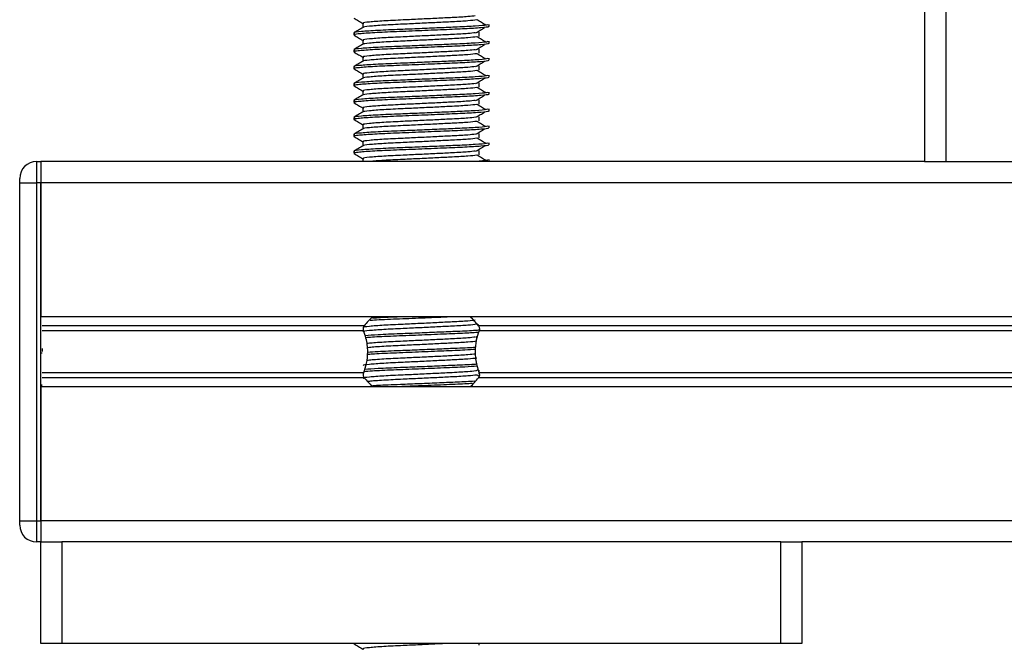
# Model space of a CAD drawing. Header units: millimetres. Extents: x 0 to 420, y 0 to 297.
# Tile 52 of 79: x 287.42 to 293.24, y 198.97 to 202.67. Entities that reach past the tile are written whole.
import ezdxf

# ---------------------------------------------------------------- set-up
doc = ezdxf.new("R2010")
doc.units = ezdxf.units.MM

msp = doc.modelspace()

# ---------------------------------------------------------------- linework, layer by layer
at = {"color": 7, "linetype": 'Continuous', "lineweight": 25}
for p, q in [((292.76566, 233.2057), (292.76566, 201.8307)), ((292.89066, 233.2057), (292.89066, 201.8307)), ((289.44478, 202.6482), (289.44478, 202.62372)), ((290.19066, 202.62937), (290.19066, 202.64185)), ((289.39066, 202.59184), (289.39066, 202.57935)), ((290.13308, 202.57097), (290.13308, 202.59597)), ((289.44478, 202.5482), (289.44478, 202.52372)), ((290.19066, 202.52937), (290.19066, 202.54185)), ((289.39066, 202.49184), (289.39066, 202.47935)), ((290.13308, 202.47097), (290.13308, 202.49597)), ((289.44478, 202.4482), (289.44478, 202.42372)), ((290.19066, 202.42937), (290.19066, 202.44185)), ((289.39066, 202.39184), (289.39066, 202.37935)), ((289.44478, 202.3482), (289.44478, 202.32372)), ((290.13308, 202.37097), (290.13308, 202.39597)), ((289.39066, 202.29184), (289.39066, 202.27935)), ((290.13308, 202.27097), (290.13308, 202.29597)), ((290.19066, 202.32937), (290.19066, 202.34185)), ((289.44478, 202.2482), (289.44478, 202.22372)), ((290.19066, 202.22937), (290.19066, 202.24185)), ((289.39066, 202.19184), (289.39066, 202.17935)), ((290.13308, 202.17097), (290.13308, 202.19597)), ((289.44478, 202.1482), (289.44478, 202.12372)), ((290.19066, 202.12937), (290.19066, 202.14185)), ((289.39066, 202.09184), (289.39066, 202.07935)), ((290.13308, 202.07097), (290.13308, 202.09597)), ((289.44478, 202.0482), (289.44478, 202.02372)), ((290.19066, 202.02937), (290.19066, 202.04185)), ((289.39066, 201.99184), (289.39066, 201.97935)), ((289.44478, 201.9482), (289.44478, 201.92372)), ((290.13308, 201.97097), (290.13308, 201.99597)), ((290.19066, 201.92937), (290.19066, 201.94185)), ((289.39066, 201.89184), (289.39066, 201.87935)), ((290.13308, 201.87097), (290.13308, 201.89597)), ((287.51566, 201.8307), (287.51566, 201.7057)), ((287.51566, 201.8307), (287.54066, 201.8307)), ((292.76566, 201.8307), (287.54066, 201.8307)), ((287.54066, 201.8307), (287.54066, 201.7057)), ((287.54066, 201.8307), (287.54066, 201.7057)), ((289.44478, 201.8482), (289.44478, 201.8307)), ((290.19066, 201.8307), (290.19066, 201.84185)), ((292.76566, 201.8307), (292.89066, 201.8307)), ((292.89066, 201.8307), (293.68316, 201.8307)), ((287.41566, 201.7057), (287.41566, 201.7307)), ((287.41566, 199.7057), (287.41566, 201.7057)), ((287.41566, 201.7057), (287.51566, 201.7057)), ((287.51566, 201.7057), (287.51566, 199.7057)), ((287.54066, 201.7057), (287.51566, 201.7057)), ((287.54066, 201.7057), (287.54066, 200.9132)), ((287.54066, 199.7057), (287.54066, 201.7057)), ((296.11566, 201.7057), (287.54066, 201.7057)), ((296.11566, 200.9132), (287.54066, 200.9132)), ((289.45316, 200.859), (287.54816, 200.859)), ((290.12867, 200.86303), (290.12016, 200.86824)), ((296.11566, 200.859), (290.12816, 200.859)), ((289.44957, 200.8303), (287.54816, 200.8303)), ((290.11325, 200.79225), (290.12237, 200.79784)), ((296.11566, 200.8303), (290.13175, 200.8303)), ((287.54816, 200.72571), (287.54816, 200.70689)), ((287.54816, 200.69814), (287.54066, 200.69814)), ((289.44957, 200.58111), (287.54816, 200.58111)), ((289.45316, 200.5524), (287.54816, 200.5524)), ((290.11325, 200.59225), (290.12593, 200.60003)), ((290.13099, 200.56161), (290.12016, 200.56824)), ((296.11566, 200.5524), (290.12816, 200.5524)), ((296.11566, 200.58111), (290.13175, 200.58111)), ((290.13308, 200.5748), (290.13308, 200.59597)), ((287.54816, 200.50809), (287.54066, 200.50809)), ((287.54066, 200.50445), (287.54816, 200.50445)), ((296.11566, 200.4982), (287.54066, 200.4982)), ((287.54066, 200.4982), (287.54066, 199.7057)), ((287.41566, 199.7057), (287.51566, 199.7057)), ((287.41566, 199.6807), (287.41566, 199.7057)), ((287.51566, 199.7057), (287.54066, 199.7057)), ((287.51566, 199.7057), (287.51566, 199.5807)), ((287.54066, 199.7057), (287.54066, 199.5807)), ((287.54066, 199.7057), (287.54066, 199.5807)), ((296.11566, 199.7057), (287.54066, 199.7057)), ((287.54066, 199.5807), (287.51566, 199.5807)), ((287.54066, 198.9807), (287.54066, 199.5807)), ((287.54066, 199.5807), (287.66566, 199.5807)), ((287.66566, 199.5807), (287.66566, 198.9807)), ((291.91566, 199.5807), (287.66566, 199.5807)), ((291.91566, 198.9807), (291.91566, 199.5807)), ((291.91566, 199.5807), (292.04066, 199.5807)), ((298.39066, 199.5807), (292.04066, 199.5807)), ((292.04066, 199.5807), (292.04066, 198.9807)), ((287.66566, 198.9807), (287.54066, 198.9807)), ((291.91566, 198.9807), (287.66566, 198.9807)), ((289.39066, 198.9807), (289.39066, 198.97935)), ((289.39216, 198.9807), (289.39759, 198.97826)), ((290.13308, 198.97097), (290.13308, 198.9807)), ((292.04066, 198.9807), (291.91566, 198.9807))]:
    msp.add_line(p, q, dxfattribs=at)
for centre, radius, start, end in [((287.51566, 201.7307), 0.1, 90, 180), ((289.79066, 200.6007), 0.425, 132.667925, 142.572122), ((289.79066, 200.6007), 0.425, 37.427878, 47.332075), ((289.79066, 200.8107), 0.425, 217.427878, 226.783919), ((289.79066, 200.8107), 0.425, 312.667925, 322.572122), ((287.51566, 199.6807), 0.1, 180, 270)]:
    msp.add_arc(centre, radius, start, end, dxfattribs=at)
for points, knots in [([(290.18587, 202.64185), (290.1848, 202.64043), (290.18227, 202.6371), (290.11569, 202.6312), (290.01404, 202.62616), (289.89742, 202.62124), (289.78059, 202.61631), (289.65297, 202.61111), (289.52555, 202.60601), (289.43059, 202.5993), (289.38627, 202.59485), (289.3945, 202.59234), (289.39615, 202.59184)], [0, 0, 0, 0, 0.0884831, 0.2078733, 0.3229232, 0.4145941, 0.508708, 0.6012919, 0.7217331, 0.8471304, 0.9694726, 1, 1, 1, 1]), ([(289.39161, 202.67836), (289.40065, 202.67313), (289.41838, 202.66287), (289.4361, 202.65261), (289.44478, 202.64758)], [0, 0, 0, 0, 0.51023729, 1, 1, 1, 1]), ([(290.11865, 202.66826), (290.10346, 202.66632), (290.07237, 202.66234), (289.98313, 202.65741), (289.88314, 202.65249), (289.7819, 202.64756), (289.67167, 202.64236), (289.56116, 202.63726), (289.48032, 202.63055), (289.44195, 202.62647), (289.44688, 202.62434), (289.44717, 202.62422)], [0, 0, 0, 0, 0.1249493, 0.2558292, 0.3601144, 0.4671821, 0.5725071, 0.7095196, 0.8521762, 0.9913534, 1, 1, 1, 1]), ([(290.10939, 202.69227), (290.09666, 202.69067), (290.06777, 202.68703), (289.98295, 202.68241), (289.88318, 202.67749), (289.7819, 202.67256), (289.67162, 202.66736), (289.56141, 202.66226), (289.47934, 202.65555), (289.44102, 202.65111), (289.44808, 202.64861), (289.44946, 202.64812)], [0, 0, 0, 0, 0.1028652, 0.233268, 0.3371731, 0.4438505, 0.5487917, 0.6853047, 0.8274414, 0.9661113, 1, 1, 1, 1]), ([(290.17124, 202.63693), (290.16274, 202.64215), (290.14573, 202.65259), (290.12868, 202.66302), (290.12016, 202.66824)], [0, 0, 0, 0, 0.50001, 1, 1, 1, 1]), ([(289.44567, 202.62423), (289.43663, 202.619), (289.41854, 202.60853), (289.40046, 202.59807), (289.39141, 202.59283)], [0, 0, 0, 0, 0.4999318, 1, 1, 1, 1]), ([(290.18476, 202.62937), (290.18634, 202.62874), (290.19263, 202.62624), (290.14756, 202.62124), (290.05494, 202.61527), (289.92344, 202.6099), (289.77276, 202.60341), (289.62155, 202.59752), (289.49214, 202.59163), (289.41753, 202.58547), (289.38683, 202.58136), (289.39475, 202.57908), (289.39759, 202.57826)], [0, 0, 0, 0, 0.0392666, 0.1562284, 0.2718014, 0.3845301, 0.5018235, 0.621601, 0.7409455, 0.8637639, 0.9510971, 1, 1, 1, 1]), ([(290.10939, 202.59227), (290.09666, 202.59067), (290.06777, 202.58703), (289.98295, 202.58241), (289.88318, 202.57749), (289.7819, 202.57256), (289.67162, 202.56736), (289.56141, 202.56226), (289.47934, 202.55555), (289.44102, 202.55111), (289.44808, 202.54861), (289.44946, 202.54812)], [0, 0, 0, 0, 0.1028652, 0.233268, 0.3371731, 0.4438505, 0.5487917, 0.6853047, 0.8274414, 0.9661113, 1, 1, 1, 1]), ([(290.11325, 202.59225), (290.12175, 202.59747), (290.13876, 202.60791), (290.15581, 202.61835), (290.16433, 202.62357)], [0, 0, 0, 0, 0.4999887, 1, 1, 1, 1]), ([(290.18587, 202.54185), (290.1848, 202.54043), (290.18227, 202.5371), (290.11569, 202.5312), (290.01404, 202.52616), (289.89742, 202.52124), (289.78059, 202.51631), (289.65297, 202.51111), (289.52555, 202.50601), (289.43059, 202.4993), (289.38627, 202.49485), (289.3945, 202.49234), (289.39615, 202.49184)], [0, 0, 0, 0, 0.0884831, 0.2078733, 0.3229232, 0.4145941, 0.508708, 0.6012919, 0.7217331, 0.8471304, 0.9694726, 1, 1, 1, 1]), ([(289.44567, 202.52423), (289.43663, 202.519), (289.41854, 202.50853), (289.40046, 202.49807), (289.39141, 202.49283)], [0, 0, 0, 0, 0.4999318, 1, 1, 1, 1]), ([(289.39161, 202.57836), (289.40065, 202.57313), (289.41838, 202.56287), (289.4361, 202.55261), (289.44478, 202.54758)], [0, 0, 0, 0, 0.5102373, 1, 1, 1, 1]), ([(290.18476, 202.52937), (290.18634, 202.52874), (290.19263, 202.52624), (290.14756, 202.52124), (290.05494, 202.51527), (289.92344, 202.5099), (289.77276, 202.50341), (289.62155, 202.49752), (289.49214, 202.49163), (289.41753, 202.48547), (289.38683, 202.48136), (289.39475, 202.47908), (289.39759, 202.47826)], [0, 0, 0, 0, 0.0392666, 0.1562284, 0.2718014, 0.3845301, 0.5018235, 0.621601, 0.7409455, 0.8637639, 0.9510971, 1, 1, 1, 1]), ([(290.11865, 202.56826), (290.10346, 202.56632), (290.07237, 202.56234), (289.98313, 202.55741), (289.88314, 202.55249), (289.7819, 202.54756), (289.67167, 202.54236), (289.56116, 202.53726), (289.48032, 202.53055), (289.44195, 202.52647), (289.44688, 202.52434), (289.44717, 202.52422)], [0, 0, 0, 0, 0.1249493, 0.2558292, 0.3601144, 0.4671821, 0.5725071, 0.7095196, 0.8521762, 0.9913534, 1, 1, 1, 1]), ([(290.11325, 202.49225), (290.12175, 202.49747), (290.13876, 202.50791), (290.15581, 202.51835), (290.16433, 202.52357)], [0, 0, 0, 0, 0.4999887, 1, 1, 1, 1]), ([(290.17124, 202.53693), (290.16274, 202.54215), (290.14573, 202.55259), (290.12868, 202.56302), (290.12016, 202.56824)], [0, 0, 0, 0, 0.50001, 1, 1, 1, 1]), ([(289.39161, 202.47836), (289.40065, 202.47313), (289.41838, 202.46287), (289.4361, 202.45261), (289.44478, 202.44758)], [0, 0, 0, 0, 0.5102373, 1, 1, 1, 1]), ([(290.11865, 202.46826), (290.10346, 202.46632), (290.07237, 202.46234), (289.98313, 202.45741), (289.88314, 202.45249), (289.7819, 202.44756), (289.67167, 202.44236), (289.56116, 202.43726), (289.48032, 202.43055), (289.44195, 202.42647), (289.44688, 202.42434), (289.44717, 202.42422)], [0, 0, 0, 0, 0.1249493, 0.2558292, 0.3601144, 0.4671821, 0.5725071, 0.7095196, 0.8521762, 0.9913534, 1, 1, 1, 1]), ([(290.10939, 202.49227), (290.09666, 202.49067), (290.06777, 202.48703), (289.98295, 202.48241), (289.88318, 202.47749), (289.7819, 202.47256), (289.67162, 202.46736), (289.56141, 202.46226), (289.47934, 202.45555), (289.44102, 202.45111), (289.44808, 202.44861), (289.44946, 202.44812)], [0, 0, 0, 0, 0.1028652, 0.233268, 0.3371731, 0.4438505, 0.5487917, 0.6853047, 0.8274414, 0.9661113, 1, 1, 1, 1]), ([(290.17124, 202.43693), (290.16274, 202.44215), (290.14573, 202.45259), (290.12868, 202.46302), (290.12016, 202.46824)], [0, 0, 0, 0, 0.50001, 1, 1, 1, 1]), ([(290.18587, 202.44185), (290.1848, 202.44043), (290.18227, 202.4371), (290.11569, 202.4312), (290.01404, 202.42616), (289.89742, 202.42124), (289.78059, 202.41631), (289.65297, 202.41111), (289.52555, 202.40601), (289.43059, 202.3993), (289.38627, 202.39485), (289.3945, 202.39234), (289.39615, 202.39184)], [0, 0, 0, 0, 0.08848308, 0.20787331, 0.32292323, 0.41459405, 0.50870798, 0.60129187, 0.72173315, 0.84713038, 0.96947255, 1, 1, 1, 1]), ([(289.44567, 202.42423), (289.43663, 202.419), (289.41854, 202.40853), (289.40046, 202.39807), (289.39141, 202.39283)], [0, 0, 0, 0, 0.4999318, 1, 1, 1, 1]), ([(290.18476, 202.42937), (290.18634, 202.42874), (290.19263, 202.42624), (290.14756, 202.42124), (290.05494, 202.41527), (289.92344, 202.4099), (289.77276, 202.40341), (289.62155, 202.39752), (289.49214, 202.39163), (289.41753, 202.38547), (289.38683, 202.38136), (289.39475, 202.37908), (289.39759, 202.37826)], [0, 0, 0, 0, 0.0392666, 0.1562284, 0.2718014, 0.3845301, 0.5018235, 0.621601, 0.7409455, 0.8637639, 0.9510971, 1, 1, 1, 1]), ([(290.11325, 202.39225), (290.12175, 202.39747), (290.13876, 202.40791), (290.15581, 202.41835), (290.16433, 202.42357)], [0, 0, 0, 0, 0.4999887, 1, 1, 1, 1]), ([(289.39161, 202.37836), (289.40065, 202.37313), (289.41838, 202.36287), (289.4361, 202.35261), (289.44478, 202.34758)], [0, 0, 0, 0, 0.5102373, 1, 1, 1, 1]), ([(290.11865, 202.36826), (290.10346, 202.36632), (290.07237, 202.36234), (289.98313, 202.35741), (289.88314, 202.35249), (289.7819, 202.34756), (289.67167, 202.34236), (289.56116, 202.33726), (289.48032, 202.33055), (289.44195, 202.32647), (289.44688, 202.32434), (289.44717, 202.32422)], [0, 0, 0, 0, 0.1249493, 0.2558292, 0.3601144, 0.4671821, 0.5725071, 0.7095196, 0.8521762, 0.9913534, 1, 1, 1, 1]), ([(290.10939, 202.39227), (290.09666, 202.39067), (290.06777, 202.38703), (289.98295, 202.38241), (289.88318, 202.37749), (289.7819, 202.37256), (289.67162, 202.36736), (289.56141, 202.36226), (289.47934, 202.35555), (289.44102, 202.35111), (289.44808, 202.34861), (289.44946, 202.34812)], [0, 0, 0, 0, 0.1028652, 0.233268, 0.3371731, 0.4438505, 0.5487917, 0.6853047, 0.8274414, 0.9661113, 1, 1, 1, 1]), ([(290.17124, 202.33693), (290.16274, 202.34215), (290.14573, 202.35259), (290.12868, 202.36302), (290.12016, 202.36824)], [0, 0, 0, 0, 0.50001, 1, 1, 1, 1]), ([(290.18587, 202.34185), (290.1848, 202.34043), (290.18227, 202.3371), (290.11569, 202.3312), (290.01404, 202.32616), (289.89742, 202.32124), (289.78059, 202.31631), (289.65297, 202.31111), (289.52555, 202.30601), (289.43059, 202.2993), (289.38627, 202.29485), (289.3945, 202.29234), (289.39615, 202.29184)], [0, 0, 0, 0, 0.0884831, 0.2078733, 0.3229232, 0.4145941, 0.508708, 0.6012919, 0.7217331, 0.8471304, 0.9694726, 1, 1, 1, 1]), ([(289.44567, 202.32423), (289.43663, 202.319), (289.41854, 202.30853), (289.40046, 202.29807), (289.39141, 202.29283)], [0, 0, 0, 0, 0.4999318, 1, 1, 1, 1]), ([(290.18476, 202.32937), (290.18634, 202.32874), (290.19263, 202.32624), (290.14756, 202.32124), (290.05494, 202.31527), (289.92344, 202.3099), (289.77276, 202.30341), (289.62155, 202.29752), (289.49214, 202.29163), (289.41753, 202.28547), (289.38683, 202.28136), (289.39475, 202.27908), (289.39759, 202.27826)], [0, 0, 0, 0, 0.03926664, 0.15622844, 0.27180144, 0.38453008, 0.50182349, 0.62160097, 0.74094547, 0.86376393, 0.95109714, 1, 1, 1, 1]), ([(290.10939, 202.29227), (290.09666, 202.29067), (290.06777, 202.28703), (289.98295, 202.28241), (289.88318, 202.27749), (289.7819, 202.27256), (289.67162, 202.26736), (289.56141, 202.26226), (289.47934, 202.25555), (289.44102, 202.25111), (289.44808, 202.24861), (289.44946, 202.24812)], [0, 0, 0, 0, 0.1028652, 0.233268, 0.3371731, 0.4438505, 0.5487917, 0.6853047, 0.8274414, 0.9661113, 1, 1, 1, 1]), ([(290.11325, 202.29225), (290.12175, 202.29747), (290.13876, 202.30791), (290.15581, 202.31835), (290.16433, 202.32357)], [0, 0, 0, 0, 0.4999887, 1, 1, 1, 1]), ([(290.18587, 202.24185), (290.1848, 202.24043), (290.18227, 202.2371), (290.11569, 202.2312), (290.01404, 202.22616), (289.89742, 202.22124), (289.78059, 202.21631), (289.65297, 202.21111), (289.52555, 202.20601), (289.43059, 202.1993), (289.38627, 202.19485), (289.3945, 202.19234), (289.39615, 202.19184)], [0, 0, 0, 0, 0.0884831, 0.2078733, 0.3229232, 0.4145941, 0.508708, 0.6012919, 0.7217331, 0.8471304, 0.9694726, 1, 1, 1, 1]), ([(289.39161, 202.27836), (289.40065, 202.27313), (289.41838, 202.26287), (289.4361, 202.25261), (289.44478, 202.24758)], [0, 0, 0, 0, 0.5102373, 1, 1, 1, 1]), ([(290.11865, 202.26826), (290.10346, 202.26632), (290.07237, 202.26234), (289.98313, 202.25741), (289.88314, 202.25249), (289.7819, 202.24756), (289.67167, 202.24236), (289.56116, 202.23726), (289.48032, 202.23055), (289.44195, 202.22647), (289.44688, 202.22434), (289.44717, 202.22422)], [0, 0, 0, 0, 0.1249493, 0.2558292, 0.3601144, 0.4671821, 0.5725071, 0.7095196, 0.8521762, 0.9913534, 1, 1, 1, 1]), ([(290.17124, 202.23693), (290.16274, 202.24215), (290.14573, 202.25259), (290.12868, 202.26302), (290.12016, 202.26824)], [0, 0, 0, 0, 0.50001, 1, 1, 1, 1]), ([(289.44567, 202.22423), (289.43663, 202.219), (289.41854, 202.20853), (289.40046, 202.19807), (289.39141, 202.19283)], [0, 0, 0, 0, 0.4999318, 1, 1, 1, 1]), ([(289.39161, 202.17836), (289.40065, 202.17313), (289.41838, 202.16287), (289.4361, 202.15261), (289.44478, 202.14758)], [0, 0, 0, 0, 0.5102373, 1, 1, 1, 1]), ([(290.18476, 202.22937), (290.18634, 202.22874), (290.19263, 202.22624), (290.14756, 202.22124), (290.05494, 202.21527), (289.92344, 202.2099), (289.77276, 202.20341), (289.62155, 202.19752), (289.49214, 202.19163), (289.41753, 202.18547), (289.38683, 202.18136), (289.39475, 202.17908), (289.39759, 202.17826)], [0, 0, 0, 0, 0.0392666, 0.1562284, 0.2718014, 0.3845301, 0.5018235, 0.621601, 0.7409455, 0.8637639, 0.9510971, 1, 1, 1, 1]), ([(290.10939, 202.19227), (290.09666, 202.19067), (290.06777, 202.18703), (289.98295, 202.18241), (289.88318, 202.17749), (289.7819, 202.17256), (289.67162, 202.16736), (289.56141, 202.16226), (289.47934, 202.15555), (289.44102, 202.15111), (289.44808, 202.14861), (289.44946, 202.14812)], [0, 0, 0, 0, 0.1028652, 0.233268, 0.3371731, 0.4438505, 0.5487917, 0.6853047, 0.8274414, 0.9661113, 1, 1, 1, 1]), ([(290.11325, 202.19225), (290.12175, 202.19747), (290.13876, 202.20791), (290.15581, 202.21835), (290.16433, 202.22357)], [0, 0, 0, 0, 0.4999887, 1, 1, 1, 1]), ([(290.18587, 202.14185), (290.1848, 202.14043), (290.18227, 202.1371), (290.11569, 202.1312), (290.01404, 202.12616), (289.89742, 202.12124), (289.78059, 202.11631), (289.65297, 202.11111), (289.52555, 202.10601), (289.43059, 202.0993), (289.38627, 202.09485), (289.3945, 202.09234), (289.39615, 202.09184)], [0, 0, 0, 0, 0.0884831, 0.2078733, 0.3229232, 0.4145941, 0.508708, 0.6012919, 0.7217331, 0.8471304, 0.9694726, 1, 1, 1, 1]), ([(289.44567, 202.12423), (289.43663, 202.119), (289.41854, 202.10853), (289.40046, 202.09807), (289.39141, 202.09283)], [0, 0, 0, 0, 0.4999318, 1, 1, 1, 1]), ([(290.18476, 202.12937), (290.18634, 202.12874), (290.19263, 202.12624), (290.14756, 202.12124), (290.05494, 202.11527), (289.92344, 202.1099), (289.77276, 202.10341), (289.62155, 202.09752), (289.49214, 202.09163), (289.41753, 202.08547), (289.38683, 202.08136), (289.39475, 202.07908), (289.39759, 202.07826)], [0, 0, 0, 0, 0.0392666, 0.1562284, 0.2718014, 0.3845301, 0.5018235, 0.621601, 0.7409455, 0.8637639, 0.9510971, 1, 1, 1, 1]), ([(290.11865, 202.16826), (290.10346, 202.16632), (290.07237, 202.16234), (289.98313, 202.15741), (289.88314, 202.15249), (289.7819, 202.14756), (289.67167, 202.14236), (289.56116, 202.13726), (289.48032, 202.13055), (289.44195, 202.12647), (289.44688, 202.12434), (289.44717, 202.12422)], [0, 0, 0, 0, 0.1249493, 0.2558292, 0.3601144, 0.4671821, 0.5725071, 0.7095196, 0.8521762, 0.9913534, 1, 1, 1, 1]), ([(290.11325, 202.09225), (290.12175, 202.09747), (290.13876, 202.10791), (290.15581, 202.11835), (290.16433, 202.12357)], [0, 0, 0, 0, 0.4999887, 1, 1, 1, 1]), ([(290.17124, 202.13693), (290.16274, 202.14215), (290.14573, 202.15259), (290.12868, 202.16302), (290.12016, 202.16824)], [0, 0, 0, 0, 0.50001, 1, 1, 1, 1]), ([(289.39161, 202.07836), (289.40065, 202.07313), (289.41838, 202.06287), (289.4361, 202.05261), (289.44478, 202.04758)], [0, 0, 0, 0, 0.5102373, 1, 1, 1, 1]), ([(290.11865, 202.06826), (290.10346, 202.06632), (290.07237, 202.06234), (289.98313, 202.05741), (289.88314, 202.05249), (289.7819, 202.04756), (289.67167, 202.04236), (289.56116, 202.03726), (289.48032, 202.03055), (289.44195, 202.02647), (289.44688, 202.02434), (289.44717, 202.02422)], [0, 0, 0, 0, 0.1249493, 0.2558292, 0.3601144, 0.4671821, 0.5725071, 0.7095196, 0.8521762, 0.9913534, 1, 1, 1, 1]), ([(290.10939, 202.09227), (290.09666, 202.09067), (290.06777, 202.08703), (289.98295, 202.08241), (289.88318, 202.07749), (289.7819, 202.07256), (289.67162, 202.06736), (289.56141, 202.06226), (289.47934, 202.05555), (289.44102, 202.05111), (289.44808, 202.04861), (289.44946, 202.04812)], [0, 0, 0, 0, 0.1028652, 0.233268, 0.3371731, 0.4438505, 0.5487917, 0.6853047, 0.8274414, 0.9661113, 1, 1, 1, 1]), ([(290.17124, 202.03693), (290.16274, 202.04215), (290.14573, 202.05259), (290.12868, 202.06302), (290.12016, 202.06824)], [0, 0, 0, 0, 0.50001, 1, 1, 1, 1]), ([(290.18587, 202.04185), (290.1848, 202.04043), (290.18227, 202.0371), (290.11569, 202.0312), (290.01404, 202.02616), (289.89742, 202.02124), (289.78059, 202.01631), (289.65297, 202.01111), (289.52555, 202.00601), (289.43059, 201.9993), (289.38627, 201.99485), (289.3945, 201.99234), (289.39615, 201.99184)], [0, 0, 0, 0, 0.0884831, 0.2078733, 0.3229232, 0.4145941, 0.508708, 0.6012919, 0.7217331, 0.8471304, 0.9694726, 1, 1, 1, 1]), ([(289.44567, 202.02423), (289.43663, 202.019), (289.41854, 202.00853), (289.40046, 201.99807), (289.39141, 201.99283)], [0, 0, 0, 0, 0.4999318, 1, 1, 1, 1]), ([(290.18476, 202.02937), (290.18634, 202.02874), (290.19263, 202.02624), (290.14756, 202.02124), (290.05494, 202.01527), (289.92344, 202.0099), (289.77276, 202.00341), (289.62155, 201.99752), (289.49214, 201.99163), (289.41753, 201.98547), (289.38683, 201.98136), (289.39475, 201.97908), (289.39759, 201.97826)], [0, 0, 0, 0, 0.0392666, 0.1562284, 0.2718014, 0.3845301, 0.5018235, 0.621601, 0.7409455, 0.8637639, 0.9510971, 1, 1, 1, 1]), ([(290.11325, 201.99225), (290.12175, 201.99747), (290.13876, 202.00791), (290.15581, 202.01835), (290.16433, 202.02357)], [0, 0, 0, 0, 0.4999887, 1, 1, 1, 1]), ([(290.18587, 201.94185), (290.1848, 201.94043), (290.18227, 201.9371), (290.11569, 201.9312), (290.01404, 201.92616), (289.89742, 201.92124), (289.78059, 201.91631), (289.65297, 201.91111), (289.52555, 201.90601), (289.43059, 201.8993), (289.38627, 201.89485), (289.3945, 201.89234), (289.39615, 201.89184)], [0, 0, 0, 0, 0.0884831, 0.2078733, 0.3229232, 0.4145941, 0.508708, 0.6012919, 0.7217331, 0.8471304, 0.9694726, 1, 1, 1, 1]), ([(289.39161, 201.97836), (289.40065, 201.97313), (289.41838, 201.96287), (289.4361, 201.95261), (289.44478, 201.94758)], [0, 0, 0, 0, 0.51023729, 1, 1, 1, 1]), ([(290.11865, 201.96826), (290.10346, 201.96632), (290.07237, 201.96234), (289.98313, 201.95741), (289.88314, 201.95249), (289.7819, 201.94756), (289.67167, 201.94236), (289.56116, 201.93726), (289.48032, 201.93055), (289.44195, 201.92647), (289.44688, 201.92434), (289.44717, 201.92422)], [0, 0, 0, 0, 0.1249493, 0.2558292, 0.3601144, 0.4671821, 0.5725071, 0.7095196, 0.8521762, 0.9913534, 1, 1, 1, 1]), ([(290.10939, 201.99227), (290.09666, 201.99067), (290.06777, 201.98703), (289.98295, 201.98241), (289.88318, 201.97749), (289.7819, 201.97256), (289.67162, 201.96736), (289.56141, 201.96226), (289.47934, 201.95555), (289.44102, 201.95111), (289.44808, 201.94861), (289.44946, 201.94812)], [0, 0, 0, 0, 0.1028652, 0.233268, 0.3371731, 0.4438505, 0.5487917, 0.6853047, 0.8274414, 0.9661113, 1, 1, 1, 1]), ([(290.17124, 201.93693), (290.16274, 201.94215), (290.14573, 201.95259), (290.12868, 201.96302), (290.12016, 201.96824)], [0, 0, 0, 0, 0.50001, 1, 1, 1, 1]), ([(289.44567, 201.92423), (289.43663, 201.919), (289.41854, 201.90853), (289.40046, 201.89807), (289.39141, 201.89283)], [0, 0, 0, 0, 0.4999318, 1, 1, 1, 1]), ([(290.18476, 201.92937), (290.18634, 201.92874), (290.19263, 201.92624), (290.14756, 201.92124), (290.05494, 201.91527), (289.92344, 201.9099), (289.77276, 201.90341), (289.62155, 201.89752), (289.49214, 201.89163), (289.41753, 201.88547), (289.38683, 201.88136), (289.39475, 201.87908), (289.39759, 201.87826)], [0, 0, 0, 0, 0.0392666, 0.1562284, 0.2718014, 0.3845301, 0.5018235, 0.621601, 0.7409455, 0.8637639, 0.9510971, 1, 1, 1, 1]), ([(290.10939, 201.89227), (290.09666, 201.89067), (290.06777, 201.88703), (289.98295, 201.88241), (289.88318, 201.87749), (289.7819, 201.87256), (289.67162, 201.86736), (289.56141, 201.86226), (289.47934, 201.85555), (289.44102, 201.85111), (289.44808, 201.84861), (289.44946, 201.84812)], [0, 0, 0, 0, 0.1028652, 0.233268, 0.3371731, 0.4438505, 0.5487917, 0.6853047, 0.8274414, 0.9661113, 1, 1, 1, 1]), ([(290.11325, 201.89225), (290.12175, 201.89747), (290.13876, 201.90791), (290.15581, 201.91835), (290.16433, 201.92357)], [0, 0, 0, 0, 0.4999887, 1, 1, 1, 1]), ([(289.39161, 201.87836), (289.40065, 201.87313), (289.41838, 201.86287), (289.4361, 201.85261), (289.44478, 201.84758)], [0, 0, 0, 0, 0.5102373, 1, 1, 1, 1]), ([(290.11865, 201.86826), (290.10346, 201.86632), (290.07237, 201.86234), (289.98312, 201.8574), (289.88316, 201.85249), (289.78184, 201.84756), (289.6719, 201.84237), (289.56039, 201.83725), (289.51032, 201.83291), (289.4849, 201.8307)], [0, 0, 0, 0, 0.1468711, 0.3007133, 0.4232949, 0.5491472, 0.6729511, 0.8340017, 1, 1, 1, 1]), ([(290.18587, 201.84185), (290.18436, 201.84044), (290.18079, 201.83712), (290.14204, 201.833), (290.10086, 201.8309), (290.09702, 201.8307)], [0, 0, 0, 0, 0.4019315, 0.9442577, 1, 1, 1, 1]), ([(290.17124, 201.83693), (290.16274, 201.84215), (290.14573, 201.85259), (290.12868, 201.86302), (290.12016, 201.86824)], [0, 0, 0, 0, 0.50001003, 1, 1, 1, 1]), ([(290.10939, 200.89227), (290.09666, 200.89067), (290.06777, 200.88703), (289.98295, 200.88241), (289.88318, 200.87749), (289.7819, 200.87256), (289.67162, 200.86736), (289.56141, 200.86226), (289.47934, 200.85555), (289.44102, 200.85111), (289.44808, 200.84861), (289.44946, 200.84812)], [0, 0, 0, 0, 0.1028652, 0.233268, 0.3371731, 0.4438505, 0.5487917, 0.6853047, 0.8274414, 0.9661113, 1, 1, 1, 1]), ([(289.99946, 200.9132), (289.9745, 200.91209), (289.90734, 200.90911), (289.77123, 200.90341), (289.62447, 200.89751), (289.52224, 200.89331), (289.49162, 200.89082), (289.48714, 200.89045)], [0, 0, 0, 0, 0.1554829, 0.4183368, 0.6867575, 0.9542079, 1, 1, 1, 1]), ([(289.70386, 200.9132), (289.69125, 200.91268), (289.62908, 200.91012), (289.5523, 200.90731), (289.51192, 200.90446), (289.50148, 200.90372)], [0, 0, 0, 0, 0.1586999, 0.7824802, 1, 1, 1, 1]), ([(290.11865, 200.86826), (290.10346, 200.86632), (290.07237, 200.86234), (289.98313, 200.85741), (289.88314, 200.85249), (289.7819, 200.84756), (289.67167, 200.84236), (289.56116, 200.83726), (289.48032, 200.83055), (289.44195, 200.82647), (289.44688, 200.82434), (289.44717, 200.82422)], [0, 0, 0, 0, 0.1249493, 0.2558292, 0.3601144, 0.4671821, 0.5725071, 0.7095196, 0.8521762, 0.9913534, 1, 1, 1, 1]), ([(289.44957, 200.8303), (289.4494, 200.83077), (289.44843, 200.83357), (289.44746, 200.83911), (289.44784, 200.84656), (289.4496, 200.85311), (289.45165, 200.85699), (289.45298, 200.85877), (289.45316, 200.859)], [0, 0, 0, 0, 0.0508548, 0.3030287, 0.5240656, 0.7365591, 0.9653107, 1, 1, 1, 1]), ([(290.13258, 200.83354), (290.12519, 200.83278), (290.09809, 200.83001), (290.01228, 200.82617), (289.89789, 200.82124), (289.78034, 200.81631), (289.65358, 200.81112), (289.53378, 200.80643), (289.48176, 200.80259), (289.45861, 200.80088)], [0, 0, 0, 0, 0.0660111, 0.2420181, 0.3822591, 0.5262376, 0.6678754, 0.8521303, 1, 1, 1, 1]), ([(290.12816, 200.859), (290.12855, 200.85846), (290.13018, 200.85619), (290.13249, 200.85114), (290.13384, 200.84357), (290.13353, 200.83621), (290.13232, 200.83219), (290.13175, 200.8303)], [0, 0, 0, 0, 0.0786657, 0.3295798, 0.5818024, 0.802882, 1, 1, 1, 1]), ([(289.44957, 200.58111), (289.45564, 200.59963), (289.46837, 200.63848), (289.47617, 200.7103), (289.46727, 200.77757), (289.45436, 200.81601), (289.44957, 200.8303)], [0, 0, 0, 0, 0.2384824, 0.5002133, 0.8142029, 1, 1, 1, 1]), ([(290.13161, 200.82067), (290.10591, 200.81885), (290.05227, 200.81506), (289.92299, 200.80991), (289.77249, 200.80341), (289.62312, 200.79752), (289.51113, 200.79269), (289.47427, 200.78954), (289.4624, 200.78853)], [0, 0, 0, 0, 0.164617, 0.343714, 0.5300632, 0.720359, 0.9099669, 1, 1, 1, 1]), ([(290.10939, 200.79227), (290.09665, 200.79067), (290.06777, 200.78703), (289.98296, 200.78241), (289.88315, 200.77749), (289.78201, 200.77256), (289.67115, 200.76736), (289.56384, 200.76228), (289.48728, 200.75675), (289.47189, 200.75382), (289.46721, 200.75293)], [0, 0, 0, 0, 0.11565178, 0.26226433, 0.37908533, 0.49902326, 0.61700912, 0.77049136, 0.9302963, 1, 1, 1, 1]), ([(290.13175, 200.8303), (290.12568, 200.81178), (290.11294, 200.77293), (290.10515, 200.70111), (290.11404, 200.63383), (290.12695, 200.5954), (290.13175, 200.58111)], [0, 0, 0, 0, 0.2384824, 0.5002133, 0.8142029, 1, 1, 1, 1]), ([(290.11865, 200.76826), (290.10346, 200.76632), (290.07237, 200.76234), (289.98314, 200.75741), (289.88311, 200.75249), (289.78204, 200.74756), (289.67109, 200.74236), (289.56409, 200.73728), (289.48912, 200.73193), (289.47421, 200.72916), (289.47029, 200.72843)], [0, 0, 0, 0, 0.1383654, 0.2832983, 0.3987809, 0.5173447, 0.6339788, 0.7857027, 0.9436768, 1, 1, 1, 1]), ([(290.10961, 200.71927), (290.09039, 200.71793), (290.04286, 200.71463), (289.92266, 200.70991), (289.77251, 200.70341), (289.62342, 200.69752), (289.51523, 200.69291), (289.48064, 200.69001), (289.4714, 200.68923)], [0, 0, 0, 0, 0.1298224, 0.3211729, 0.5202718, 0.7235872, 0.9261677, 1, 1, 1, 1]), ([(290.1109, 200.73153), (290.11007, 200.73145), (290.08799, 200.72937), (290.01114, 200.72618), (289.89818, 200.72124), (289.78022, 200.71631), (289.6538, 200.71111), (289.5399, 200.70672), (289.49175, 200.7032), (289.47273, 200.70182)], [0, 0, 0, 0, 0.0075452, 0.2002523, 0.3537997, 0.5114393, 0.6665161, 0.8682537, 1, 1, 1, 1]), ([(290.11865, 200.66826), (290.10346, 200.66632), (290.07237, 200.66234), (289.98313, 200.65741), (289.88314, 200.65249), (289.7819, 200.64756), (289.67167, 200.64236), (289.56116, 200.63726), (289.48032, 200.63055), (289.44195, 200.62647), (289.44688, 200.62434), (289.44717, 200.62422)], [0, 0, 0, 0, 0.1249493, 0.2558292, 0.3601144, 0.4671821, 0.5725071, 0.7095196, 0.8521762, 0.9913534, 1, 1, 1, 1]), ([(290.10939, 200.69227), (290.09665, 200.69067), (290.06777, 200.68703), (289.98296, 200.68241), (289.88315, 200.67749), (289.78201, 200.67256), (289.67114, 200.66736), (289.56386, 200.66228), (289.48749, 200.65677), (289.47216, 200.65386), (289.46757, 200.65299)], [0, 0, 0, 0, 0.1158232, 0.2626531, 0.3796473, 0.499763, 0.6179238, 0.7716336, 0.9316754, 1, 1, 1, 1]), ([(290.11982, 200.61992), (290.09759, 200.61836), (290.04722, 200.61483), (289.92279, 200.60991), (289.77263, 200.60341), (289.62277, 200.59752), (289.50611, 200.59242), (289.46647, 200.58898), (289.45146, 200.58768)], [0, 0, 0, 0, 0.1411869, 0.3198633, 0.5057748, 0.6956237, 0.8847863, 1, 1, 1, 1]), ([(290.11741, 200.63213), (290.11451, 200.63185), (290.09094, 200.62956), (290.01157, 200.62618), (289.89806, 200.62124), (289.7803, 200.61631), (289.65355, 200.61112), (289.53229, 200.60637), (289.47936, 200.60244), (289.45522, 200.60065)], [0, 0, 0, 0, 0.0255126, 0.2078602, 0.3531532, 0.5023183, 0.6490585, 0.839951, 1, 1, 1, 1]), ([(290.10939, 200.59227), (290.09666, 200.59067), (290.06777, 200.58703), (289.98295, 200.58241), (289.88318, 200.57749), (289.7819, 200.57256), (289.67162, 200.56736), (289.56141, 200.56226), (289.47934, 200.55555), (289.44102, 200.55111), (289.44808, 200.54861), (289.44946, 200.54812)], [0, 0, 0, 0, 0.1028652, 0.233268, 0.3371731, 0.4438505, 0.5487917, 0.6853047, 0.8274414, 0.9661113, 1, 1, 1, 1]), ([(289.45316, 200.5524), (289.45277, 200.55294), (289.45113, 200.55521), (289.44882, 200.56027), (289.44747, 200.56784), (289.44778, 200.5752), (289.449, 200.57921), (289.44957, 200.58111)], [0, 0, 0, 0, 0.0786657, 0.3295798, 0.5818024, 0.802882, 1, 1, 1, 1]), ([(290.11865, 200.56826), (290.10346, 200.56632), (290.07237, 200.56234), (289.98314, 200.55741), (289.8831, 200.55249), (289.78206, 200.54756), (289.67097, 200.54236), (289.5647, 200.53729), (289.49271, 200.53227), (289.47873, 200.52982), (289.47642, 200.52941)], [0, 0, 0, 0, 0.1419301, 0.2905967, 0.4090544, 0.5306728, 0.6503116, 0.8059442, 0.9679881, 1, 1, 1, 1]), ([(290.13175, 200.58111), (290.13191, 200.58064), (290.13288, 200.57784), (290.13385, 200.5723), (290.13348, 200.56485), (290.13172, 200.55829), (290.12966, 200.55442), (290.12833, 200.55264), (290.12816, 200.5524)], [0, 0, 0, 0, 0.0508548, 0.3030287, 0.5240656, 0.7365591, 0.9653107, 1, 1, 1, 1]), ([(290.10517, 200.53113), (290.07285, 200.52934), (290.01398, 200.52607), (289.89717, 200.52125), (289.78036, 200.51631), (289.65427, 200.5111), (289.55263, 200.50733), (289.51252, 200.5045), (289.50236, 200.50378)], [0, 0, 0, 0, 0.2024127, 0.3687066, 0.5394324, 0.7073826, 0.925867, 1, 1, 1, 1]), ([(290.09108, 200.51809), (290.07741, 200.51715), (290.03499, 200.51426), (289.92242, 200.50992), (289.77775, 200.50365), (289.68577, 200.49996), (289.64202, 200.4982)], [0, 0, 0, 0, 0.13749175, 0.42652467, 0.7272615, 1, 1, 1, 1]), ([(289.39161, 198.97836), (289.40065, 198.97313), (289.41838, 198.96287), (289.4361, 198.95261), (289.44478, 198.94758)], [0, 0, 0, 0, 0.5102373, 1, 1, 1, 1]), ([(289.9474, 198.9807), (289.92617, 198.97964), (289.87444, 198.97705), (289.78166, 198.97255), (289.67171, 198.96736), (289.56138, 198.96226), (289.47935, 198.95555), (289.44102, 198.95111), (289.44808, 198.94861), (289.44946, 198.94812)], [0, 0, 0, 0, 0.1007343, 0.2454649, 0.3878399, 0.5730489, 0.7658875, 0.9540228, 1, 1, 1, 1])]:
    msp.add_open_spline(points, degree=3, knots=knots, dxfattribs=at)

doc.saveas('drawing.dxf')
